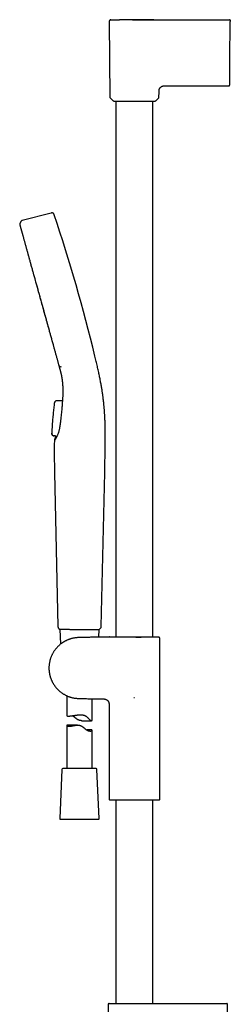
# Model space of a CAD drawing. Header units: millimetres. Extents: x 8 to 937, y 12 to 1913.
# Tile 22 of 25: x 68 to 192, y 1331 to 1913. Entities that reach past the tile are written whole.
import ezdxf

# ---------------------------------------------------------------- set-up
doc = ezdxf.new("R2010")
doc.units = ezdxf.units.MM

msp = doc.modelspace()

# ---------------------------------------------------------------- linework, layer by layer
at = {"color": 7, "linetype": 'Continuous', "lineweight": 30}
for p, q in [((120.75, 1912.13), (121.14, 1867.37)), ((135.38, 1913.13), (140.58, 1913.14)), ((184.71, 1913.15), (184.69, 1913.15)), ((189.57, 1913.15), (189.75, 1913.15)), ((189.66, 1913.15), (191.74, 1913.15)), ((192.03, 1889.21), (192.23, 1912.14)), ((150.14, 1867.37), (150.17, 1870.45)), ((153.85, 1874.12), (191.41, 1874.12)), ((121.32, 1866.94), (122.99, 1865.29)), ((123.41, 1865.12), (147.88, 1865.12)), ((124.69, 1865.12), (124.69, 1548.29)), ((146.59, 1548.29), (146.59, 1865.12)), ((148.3, 1865.29), (149.97, 1866.94)), ((86.47, 1798.91), (69.29, 1794.46)), ((68.59, 1793.89), (67.93, 1792.49)), ((91.26, 1708.35), (92.44, 1707.9)), ((93.1, 1698.63), (93.12, 1698.46)), ((93.11, 1698.59), (93.12, 1698.46)), ((89.78, 1688.14), (93.02, 1688.15)), ((93.16, 1688.8), (93.02, 1688.15)), ((93.16, 1688.8), (93.15, 1688.79)), ((93.16, 1688.8), (93.16, 1688.8)), ((93.17, 1688.84), (93.17, 1688.84)), ((88.31, 1686.61), (88.31, 1686.59)), ((89.21, 1687.89), (88.64, 1687.3)), ((88.64, 1687.3), (88.64, 1687.28)), ((89.21, 1687.87), (89.21, 1687.89)), ((87.4, 1667.45), (87.04, 1667.91)), ((87.4, 1667.45), (87.42, 1667.49)), ((87.4, 1667.47), (87.4, 1667.47)), ((87.42, 1667.48), (87.41, 1667.47)), ((88.02, 1667.17), (88.02, 1667.15)), ((89.02, 1667.14), (88.14, 1667.15)), ((88.44, 1645.46), (90.45, 1554.52)), ((116, 1554.52), (118.08, 1645.45)), ((91.47, 1552.82), (91.56, 1552.82)), ((91.56, 1552.82), (91.95, 1544.01)), ((99.1, 1552.79), (99.11, 1552.79)), ((114.52, 1548.17), (114.72, 1552.73)), ((133.98, 1548.29), (150.02, 1548.29)), ((133.98, 1548.29), (133.98, 1548.29)), ((135.64, 1548.04), (135.64, 1548.07)), ((150.24, 1548.07), (150.02, 1548.29)), ((150.64, 1452.63), (150.64, 1547.27)), ((95.64, 1513.56), (95.64, 1501.8)), ((110.64, 1499.04), (110.64, 1511.74)), ((120.64, 1508.62), (120.64, 1452.63)), ((135.35, 1512.51), (135.32, 1512.56)), ((135.35, 1512.51), (135.64, 1512.57)), ((102.04, 1496.15), (95.89, 1496.15)), ((104.64, 1498.79), (110.28, 1498.79)), ((95.64, 1495.96), (95.64, 1470.47)), ((110.64, 1470.47), (110.64, 1493.09)), ((92.77, 1469.99), (91.52, 1440.99)), ((113.01, 1470.47), (93.27, 1470.47)), ((114.77, 1440.99), (113.51, 1469.99)), ((120.94, 1451.93), (150.35, 1451.93)), ((124.69, 1451.93), (124.69, 1331.62)), ((146.59, 1331.62), (146.59, 1451.93)), ((92.02, 1440.47), (93.85, 1440.47)), ((93.85, 1440.47), (114.27, 1440.47)), ((120.15, 1331.11), (120.42, 1315.49)), ((190.52, 1324.61), (190.64, 1331.11))]:
    msp.add_line(p, q, dxfattribs=at)
at = {"color": 7, "linetype": 'Continuous', "lineweight": 30, "flags": 128}
msp.add_lwpolyline([(191.74, 1913.15), (191.74, 1913.15)], dxfattribs=at)
msp.add_lwpolyline([(191.74, 1913.15), (191.74, 1913.15)], dxfattribs=at)
msp.add_lwpolyline([(191.74, 1913.15), (191.74, 1913.15)], dxfattribs=at)
at = {"color": 7, "linetype": 'Continuous', "lineweight": 30}
for centre, radius, start, end in [((121.74, 1867.37), 0.6, 180.5, 225.25), ((123.41, 1865.72), 0.6, 225.25, 270), ((147.88, 1865.72), 0.6, 270, 314.75), ((149.54, 1867.37), 0.6, 314.75, 359.5), ((-858.89, 1480.29), 999, 13.54657, 18.53968), ((114, 1554.56), 2, 293.56965, 358.68922), ((93.27, 1469.97), 0.5, 90, 177.51874), ((113.01, 1469.97), 0.5, 2.48126, 90), ((121.64, 1452.63), 1, 180, 225), ((149.64, 1452.63), 1, 315, 0), ((92.02, 1440.97), 0.5, 177.51874, 270), ((114.27, 1440.97), 0.5, 270, 2.48126), ((120.65, 1331.12), 0.5, 90, 181), ((190.14, 1331.12), 0.5, 359, 90)]:
    msp.add_arc(centre, radius, start, end, dxfattribs=at)
for points, knots in [([(121.75, 1913.13), (121.71, 1913.12), (121.64, 1913.12), (121.53, 1913.1), (121.43, 1913.07), (121.33, 1913.04), (121.24, 1912.99), (121.17, 1912.94), (121.1, 1912.89), (121.03, 1912.82), (120.95, 1912.73), (120.88, 1912.62), (120.83, 1912.51), (120.78, 1912.39), (120.76, 1912.26), (120.75, 1912.16), (120.75, 1912.12)], [0, 0, 0, 0, 0.066662, 0.139404, 0.20682, 0.267965, 0.338494, 0.395445, 0.443559, 0.504224, 0.579471, 0.668569, 0.743663, 0.824798, 0.910738, 1, 1, 1, 1]), ([(121.75, 1913.13), (121.75, 1913.13), (121.74, 1913.13), (121.76, 1913.13), (121.8, 1913.13), (121.86, 1913.13), (121.96, 1913.13), (122.08, 1913.13), (122.22, 1913.13), (122.39, 1913.13), (122.58, 1913.13), (122.79, 1913.13), (123.03, 1913.13), (123.29, 1913.13), (123.58, 1913.13), (123.89, 1913.13), (124.22, 1913.13), (124.57, 1913.14), (124.93, 1913.14), (125.32, 1913.14), (125.73, 1913.14), (126.16, 1913.14), (126.51, 1913.14), (126.72, 1913.14), (126.77, 1913.14)], [0, 0, 0, 0, 0.0010898, 0.0505624, 0.1000245, 0.1494821, 0.1989371, 0.2483884, 0.2969549, 0.3455239, 0.3940974, 0.4426755, 0.4921398, 0.5416032, 0.5910632, 0.6405193, 0.6899742, 0.7385487, 0.7871297, 0.8357228, 0.8843356, 0.9338594, 0.9834025, 1, 1, 1, 1]), ([(147.08, 1913.14), (146.81, 1913.14), (145.98, 1913.14), (144.57, 1913.14), (142.84, 1913.14), (141.08, 1913.14), (139.28, 1913.14), (137.5, 1913.14), (135.74, 1913.14), (134, 1913.14), (132.24, 1913.14), (130.44, 1913.14), (128.61, 1913.14), (127.38, 1913.14), (126.76, 1913.14)], [0, 0, 0, 0, 0.039994, 0.123232, 0.208199, 0.294892, 0.383311, 0.473454, 0.557599, 0.64319, 0.730228, 0.818709, 0.908634, 1, 1, 1, 1]), ([(134.49, 1913.13), (134.59, 1913.13), (134.88, 1913.13), (135.18, 1913.13), (135.38, 1913.13)], [0, 0, 0, 0, 0.335666, 1, 1, 1, 1]), ([(140.58, 1913.14), (143.99, 1913.14), (150.81, 1913.14), (161.04, 1913.15), (171.27, 1913.15), (181.51, 1913.15), (188.33, 1913.15), (191.74, 1913.15)], [0, 0, 0, 0, 0.2, 0.4, 0.6, 0.8, 1, 1, 1, 1]), ([(192.24, 1913.06), (192.24, 1913.07), (192.24, 1913.08), (192.23, 1913.11), (192.22, 1913.13), (192.21, 1913.14), (192.19, 1913.16), (192.18, 1913.17), (192.17, 1913.18), (192.16, 1913.18), (192.15, 1913.18), (192.15, 1913.19), (192.14, 1913.19), (192.13, 1913.2), (192.09, 1913.21), (192.04, 1913.22), (191.98, 1913.22), (191.92, 1913.21), (191.86, 1913.2), (191.8, 1913.18), (191.76, 1913.16), (191.74, 1913.15)], [0, 0, 0, 0, 0.130923, 0.246028, 0.345443, 0.429234, 0.497441, 0.550113, 0.579504, 0.600393, 0.6078, 0.613376, 0.615601, 0.621322, 0.658882, 0.711413, 0.782346, 0.826131, 0.876368, 0.933951, 1, 1, 1, 1]), ([(191.74, 1913.15), (191.77, 1913.15), (191.84, 1913.15), (191.93, 1913.11), (192.02, 1913.07), (192.09, 1913), (192.15, 1912.93), (192.2, 1912.84), (192.23, 1912.75), (192.24, 1912.68), (192.24, 1912.65)], [0, 0, 0, 0, 0.125984, 0.250663, 0.37524, 0.5, 0.624759, 0.749337, 0.874016, 1, 1, 1, 1]), ([(192.24, 1912.65), (192.24, 1912.64), (192.24, 1912.64), (192.24, 1912.62), (192.24, 1912.6), (192.24, 1912.56), (192.24, 1912.5), (192.24, 1912.44), (192.24, 1912.39), (192.24, 1912.36), (192.24, 1912.32), (192.24, 1912.25), (192.23, 1912.18), (192.23, 1912.14)], [0, 0, 0, 0, 0.1015446, 0.1845698, 0.2495249, 0.3692536, 0.4999517, 0.6275863, 0.6688351, 0.7097407, 0.7505142, 0.8527526, 1, 1, 1, 1]), ([(192.24, 1912.65), (192.24, 1912.68), (192.24, 1912.75), (192.24, 1912.84), (192.24, 1912.92), (192.24, 1912.99), (192.24, 1913.04), (192.24, 1913.05), (192.24, 1913.06)], [0, 0, 0, 0, 0.167203, 0.334405, 0.501606, 0.668805, 0.836001, 1, 1, 1, 1]), ([(191.91, 1874.61), (191.91, 1874.62), (191.91, 1874.62), (191.91, 1874.67), (191.91, 1874.74), (191.91, 1874.84), (191.91, 1874.96), (191.91, 1875.12), (191.91, 1875.29), (191.91, 1875.5), (191.92, 1875.73), (191.92, 1875.99), (191.92, 1876.27), (191.92, 1876.58), (191.93, 1876.91), (191.93, 1877.26), (191.93, 1877.64), (191.94, 1878.03), (191.94, 1878.45), (191.94, 1878.89), (191.95, 1879.35), (191.95, 1879.83), (191.96, 1880.33), (191.96, 1880.85), (191.97, 1881.38), (191.97, 1881.93), (191.98, 1882.48), (191.98, 1883.05), (191.99, 1883.63), (191.99, 1884.22), (192, 1884.83), (192, 1885.44), (192.01, 1886.07), (192.01, 1886.62), (192.02, 1887.06), (192.02, 1887.41), (192.02, 1887.75), (192.02, 1888.04), (192.03, 1888.28), (192.03, 1888.46), (192.03, 1888.62), (192.03, 1888.79), (192.03, 1888.99), (192.03, 1889.14), (192.03, 1889.21)], [0, 0, 0, 0, 0.027613, 0.05554, 0.083535, 0.111653, 0.139728, 0.167143, 0.19458, 0.222088, 0.249714, 0.277915, 0.305952, 0.33388, 0.361751, 0.38978, 0.417383, 0.444942, 0.472508, 0.500134, 0.528241, 0.556262, 0.584252, 0.612269, 0.640287, 0.667728, 0.695163, 0.722643, 0.750217, 0.778108, 0.80601, 0.833977, 0.86206, 0.890638, 0.906203, 0.921437, 0.936352, 0.951189, 0.959321, 0.967714, 0.974018, 0.981295, 0.989956, 1, 1, 1, 1]), ([(191.41, 1874.12), (191.45, 1874.12), (191.52, 1874.13), (191.61, 1874.16), (191.67, 1874.19), (191.7, 1874.22), (191.75, 1874.25), (191.8, 1874.3), (191.84, 1874.36), (191.87, 1874.43), (191.89, 1874.49), (191.9, 1874.55), (191.91, 1874.59), (191.91, 1874.61)], [0, 0, 0, 0, 0.150926, 0.280476, 0.351632, 0.409149, 0.457527, 0.554272, 0.683095, 0.758395, 0.839698, 0.925751, 1, 1, 1, 1]), ([(150.17, 1870.45), (150.17, 1870.55), (150.17, 1870.75), (150.17, 1871.05), (150.18, 1871.36), (150.22, 1871.66), (150.29, 1871.94), (150.37, 1872.19), (150.47, 1872.42), (150.59, 1872.65), (150.73, 1872.86), (150.88, 1873.06), (151.05, 1873.24), (151.24, 1873.41), (151.44, 1873.57), (151.65, 1873.71), (151.88, 1873.83), (152.11, 1873.93), (152.36, 1874.01), (152.64, 1874.08), (152.94, 1874.12), (153.25, 1874.12), (153.55, 1874.12), (153.75, 1874.12), (153.85, 1874.12)], [0, 0, 0, 0, 0.050014, 0.100032, 0.150032, 0.200026, 0.250025, 0.291687, 0.333346, 0.375007, 0.41667, 0.458331, 0.499991, 0.541656, 0.583324, 0.62499, 0.666651, 0.708313, 0.749979, 0.799979, 0.849974, 0.899969, 0.949985, 1, 1, 1, 1]), ([(88.27, 1797.93), (88.24, 1798.02), (88.18, 1798.19), (88.04, 1798.45), (87.85, 1798.66), (87.6, 1798.84), (87.32, 1798.95), (87.03, 1799), (86.74, 1798.97), (86.56, 1798.93), (86.47, 1798.91)], [0, 0, 0, 0, 0.119553, 0.24175, 0.369229, 0.500015, 0.630802, 0.758261, 0.880449, 1, 1, 1, 1]), ([(69.29, 1794.46), (69.26, 1794.45), (69.19, 1794.44), (69.09, 1794.39), (68.98, 1794.33), (68.88, 1794.25), (68.78, 1794.16), (68.7, 1794.07), (68.64, 1793.98), (68.6, 1793.92), (68.59, 1793.89)], [0, 0, 0, 0, 0.100516, 0.216043, 0.352683, 0.501739, 0.646583, 0.778122, 0.896205, 1, 1, 1, 1]), ([(67.93, 1792.49), (67.92, 1792.46), (67.89, 1792.38), (67.88, 1792.26), (67.88, 1792.16), (67.9, 1792.1), (67.9, 1792.09)], [0, 0, 0, 0, 0.248728, 0.581416, 0.913965, 1, 1, 1, 1]), ([(67.92, 1792.01), (67.93, 1791.99), (67.94, 1791.94), (67.96, 1791.85), (67.99, 1791.74), (68.03, 1791.61), (68.08, 1791.45), (68.13, 1791.26), (68.17, 1791.09), (68.21, 1790.97), (68.22, 1790.94)], [0, 0, 0, 0, 0.127608, 0.255915, 0.385623, 0.517432, 0.652046, 0.790075, 0.931273, 1, 1, 1, 1]), ([(68.22, 1790.94), (68.23, 1790.9), (68.26, 1790.79), (68.31, 1790.59), (68.39, 1790.33), (68.46, 1790.04), (68.55, 1789.74), (68.64, 1789.4), (68.72, 1789.13), (68.77, 1788.96), (68.78, 1788.92)], [0, 0, 0, 0, 0.068697, 0.214119, 0.360541, 0.507346, 0.653914, 0.799723, 0.957925, 1, 1, 1, 1]), ([(68.78, 1788.92), (68.8, 1788.83), (68.87, 1788.6), (68.97, 1788.21), (69.07, 1787.85), (69.14, 1787.63), (69.16, 1787.55)], [0, 0, 0, 0, 0.230877, 0.544961, 0.858531, 1, 1, 1, 1]), ([(69.16, 1787.55), (69.18, 1787.47), (69.25, 1787.23), (69.36, 1786.81), (69.49, 1786.36), (69.57, 1786.07), (69.6, 1785.95)], [0, 0, 0, 0, 0.172227, 0.486435, 0.801164, 1, 1, 1, 1]), ([(69.6, 1785.95), (69.62, 1785.87), (69.7, 1785.59), (69.84, 1785.08), (69.99, 1784.56), (70.08, 1784.23), (70.11, 1784.12)], [0, 0, 0, 0, 0.147434, 0.493501, 0.839762, 1, 1, 1, 1]), ([(70.11, 1784.12), (70.14, 1784.01), (70.23, 1783.66), (70.4, 1783.05), (70.56, 1782.49), (70.65, 1782.15), (70.67, 1782.08)], [0, 0, 0, 0, 0.1859174, 0.5318345, 0.8985287, 1, 1, 1, 1]), ([(70.67, 1782.08), (70.73, 1781.89), (70.85, 1781.44), (71.06, 1780.69), (71.29, 1779.84), (71.54, 1778.96), (71.76, 1778.15), (71.91, 1777.62), (71.97, 1777.4)], [0, 0, 0, 0, 0.133089, 0.317074, 0.501037, 0.685003, 0.868995, 1, 1, 1, 1]), ([(71.97, 1777.4), (71.99, 1777.33), (72.09, 1776.97), (72.28, 1776.3), (72.5, 1775.49), (72.64, 1774.98), (72.7, 1774.78)], [0, 0, 0, 0, 0.0849646, 0.4318715, 0.7788027, 1, 1, 1, 1]), ([(72.7, 1774.78), (72.73, 1774.67), (72.85, 1774.25), (73.06, 1773.47), (73.29, 1772.65), (73.43, 1772.14), (73.47, 1771.98)], [0, 0, 0, 0, 0.1252192, 0.4707078, 0.8371201, 1, 1, 1, 1]), ([(73.47, 1771.98), (73.53, 1771.79), (73.68, 1771.24), (73.93, 1770.32), (74.15, 1769.54), (74.27, 1769.1), (74.29, 1769.04)], [0, 0, 0, 0, 0.2043013, 0.5720948, 0.9398736, 1, 1, 1, 1]), ([(74.29, 1769.04), (74.37, 1768.73), (74.56, 1768.05), (74.85, 1767), (75.16, 1765.9), (75.47, 1764.8), (75.76, 1763.75), (75.95, 1763.06), (76.03, 1762.75)], [0, 0, 0, 0, 0.153679, 0.33739, 0.510602, 0.683816, 0.857032, 1, 1, 1, 1]), ([(76.03, 1762.75), (76.05, 1762.69), (76.17, 1762.24), (76.41, 1761.39), (76.7, 1760.35), (76.88, 1759.69), (76.95, 1759.44)], [0, 0, 0, 0, 0.060618, 0.407702, 0.77583, 1, 1, 1, 1]), ([(76.95, 1759.44), (77, 1759.28), (77.16, 1758.71), (77.43, 1757.71), (77.7, 1756.73), (77.86, 1756.16), (77.9, 1756.02)], [0, 0, 0, 0, 0.143057, 0.508873, 0.874688, 1, 1, 1, 1]), ([(77.9, 1756.02), (77.98, 1755.74), (78.17, 1755.04), (78.48, 1753.93), (78.72, 1753.05), (78.85, 1752.59), (78.86, 1752.54)], [0, 0, 0, 0, 0.242173, 0.610522, 0.957815, 1, 1, 1, 1]), ([(77.91, 1756), (78.23, 1754.85), (78.87, 1752.54), (79.85, 1749), (80.84, 1745.43), (81.84, 1741.83), (82.84, 1738.22), (83.84, 1734.64), (84.82, 1731.08), (85.47, 1728.76), (85.79, 1727.6)], [0, 0, 0, 0, 0.12477, 0.24985, 0.374932, 0.500019, 0.625102, 0.75018, 0.875256, 1, 1, 1, 1]), ([(78.86, 1752.54), (78.96, 1752.19), (79.18, 1751.42), (79.5, 1750.25), (79.84, 1749.01), (80.19, 1747.75), (80.52, 1746.56), (80.74, 1745.77), (80.84, 1745.43)], [0, 0, 0, 0, 0.152257, 0.325566, 0.498877, 0.672195, 0.856025, 1, 1, 1, 1]), ([(80.84, 1745.43), (80.86, 1745.33), (81.01, 1744.8), (81.28, 1743.82), (81.59, 1742.71), (81.78, 1742.05), (81.84, 1741.82)], [0, 0, 0, 0, 0.079598, 0.446692, 0.813767, 1, 1, 1, 1]), ([(81.84, 1741.82), (81.9, 1741.61), (82.08, 1740.95), (82.38, 1739.87), (82.65, 1738.89), (82.8, 1738.34), (82.84, 1738.21)], [0, 0, 0, 0, 0.180628, 0.547253, 0.892885, 1, 1, 1, 1]), ([(82.84, 1738.21), (82.92, 1737.93), (83.11, 1737.22), (83.42, 1736.11), (83.67, 1735.2), (83.81, 1734.71), (83.83, 1734.63)], [0, 0, 0, 0, 0.239442, 0.586453, 0.933547, 1, 1, 1, 1]), ([(83.83, 1734.63), (83.92, 1734.3), (84.14, 1733.53), (84.47, 1732.32), (84.83, 1731.02), (85.19, 1729.72), (85.51, 1728.58), (85.71, 1727.87), (85.79, 1727.58)], [0, 0, 0, 0, 0.140311, 0.324436, 0.50862, 0.692775, 0.876809, 1, 1, 1, 1]), ([(85.79, 1727.58), (85.83, 1727.44), (85.98, 1726.87), (86.25, 1725.92), (86.53, 1724.91), (86.69, 1724.33), (86.74, 1724.13)], [0, 0, 0, 0, 0.1207562, 0.486267, 0.8303059, 1, 1, 1, 1]), ([(86.74, 1724.13), (86.8, 1723.94), (86.96, 1723.35), (87.23, 1722.38), (87.49, 1721.45), (87.63, 1720.93), (87.67, 1720.78)], [0, 0, 0, 0, 0.174475, 0.519335, 0.865229, 1, 1, 1, 1]), ([(87.67, 1720.78), (87.74, 1720.54), (87.89, 1720), (88.12, 1719.16), (88.36, 1718.32), (88.51, 1717.77), (88.57, 1717.53)], [0, 0, 0, 0, 0.213352, 0.492116, 0.77229, 1, 1, 1, 1]), ([(88.57, 1717.53), (88.59, 1717.48), (88.69, 1717.12), (88.87, 1716.48), (89.11, 1715.61), (89.3, 1714.91), (89.41, 1714.52), (89.44, 1714.4)], [0, 0, 0, 0, 0.0529007, 0.3325596, 0.6106102, 0.885983, 1, 1, 1, 1]), ([(89.44, 1714.4), (89.49, 1714.24), (89.61, 1713.81), (89.8, 1713.1), (90.03, 1712.3), (90.25, 1711.51), (90.46, 1710.74), (90.67, 1709.99), (90.87, 1709.26), (91, 1708.79), (91.07, 1708.55)], [0, 0, 0, 0, 0.0788261, 0.2122565, 0.3489437, 0.4827014, 0.6141317, 0.7437973, 0.8722395, 1, 1, 1, 1]), ([(118.07, 1645.45), (118.08, 1645.94), (118.1, 1646.9), (118.14, 1648.33), (118.17, 1649.73), (118.2, 1651.1), (118.23, 1652.43), (118.25, 1653.7), (118.28, 1654.91), (118.3, 1656.07), (118.32, 1657.19), (118.34, 1658.29), (118.36, 1659.35), (118.38, 1660.38), (118.39, 1661.38), (118.4, 1662.36), (118.41, 1663.3), (118.42, 1664.2), (118.42, 1665.08), (118.43, 1665.92), (118.43, 1666.73), (118.43, 1667.52), (118.42, 1668.28), (118.42, 1669.03), (118.41, 1669.75), (118.4, 1670.44), (118.39, 1671.09), (118.38, 1671.72), (118.37, 1672.32), (118.36, 1672.9), (118.34, 1673.45), (118.33, 1673.98), (118.31, 1674.49), (118.3, 1674.98), (118.28, 1675.46), (118.26, 1675.95), (118.24, 1676.46), (118.22, 1677), (118.19, 1677.59), (118.16, 1678.21), (118.13, 1678.86), (118.09, 1679.53), (118.04, 1680.24), (118, 1680.95), (117.95, 1681.68), (117.89, 1682.42), (117.83, 1683.19), (117.76, 1683.98), (117.69, 1684.8), (117.6, 1685.64), (117.52, 1686.51), (117.42, 1687.41), (117.31, 1688.33), (117.2, 1689.27), (117.08, 1690.23), (116.94, 1691.22), (116.8, 1692.23), (116.65, 1693.28), (116.48, 1694.36), (116.3, 1695.48), (116.1, 1696.62), (115.9, 1697.8), (115.68, 1699), (115.44, 1700.23), (115.2, 1701.47), (114.94, 1702.75), (114.66, 1704.07), (114.37, 1705.43), (114.06, 1706.83), (113.74, 1708.26), (113.4, 1709.73), (113.05, 1711.22), (112.69, 1712.75), (112.44, 1713.77), (112.32, 1714.29)], [0, 0, 0, 0, 0.021098, 0.041733, 0.061887, 0.081548, 0.100708, 0.119362, 0.136483, 0.15315, 0.169365, 0.18513, 0.200447, 0.215321, 0.229755, 0.243755, 0.257324, 0.270469, 0.282971, 0.295072, 0.306778, 0.318093, 0.329217, 0.339944, 0.350279, 0.360226, 0.369788, 0.378808, 0.387463, 0.395756, 0.403689, 0.411415, 0.418771, 0.425758, 0.432484, 0.439493, 0.446861, 0.454588, 0.463156, 0.472126, 0.481499, 0.491275, 0.501455, 0.512042, 0.522397, 0.533118, 0.544206, 0.555666, 0.567499, 0.579711, 0.592307, 0.60529, 0.618668, 0.632447, 0.646376, 0.660705, 0.675441, 0.690593, 0.706454, 0.722763, 0.739528, 0.756757, 0.774458, 0.79231, 0.810631, 0.829427, 0.848701, 0.868862, 0.889521, 0.910675, 0.932315, 0.954428, 0.976998, 1, 1, 1, 1]), ([(91.06, 1708.55), (91.11, 1708.38), (91.21, 1708.04), (91.34, 1707.55), (91.47, 1707.08), (91.59, 1706.64), (91.7, 1706.23), (91.8, 1705.84), (91.89, 1705.49), (91.97, 1705.16), (92.04, 1704.86), (92.11, 1704.57), (92.17, 1704.31), (92.23, 1704.08), (92.27, 1703.86), (92.32, 1703.67), (92.35, 1703.49), (92.39, 1703.33), (92.42, 1703.19), (92.44, 1703.08), (92.46, 1702.98), (92.48, 1702.89), (92.49, 1702.82), (92.5, 1702.76), (92.51, 1702.7), (92.52, 1702.65), (92.53, 1702.59), (92.55, 1702.52), (92.57, 1702.43), (92.59, 1702.32), (92.61, 1702.19), (92.63, 1702.06), (92.66, 1701.91), (92.69, 1701.77), (92.71, 1701.62), (92.73, 1701.48), (92.77, 1701.26), (92.82, 1700.97), (92.86, 1700.65), (92.9, 1700.39), (92.93, 1700.2), (92.95, 1700.01), (92.97, 1699.84), (92.99, 1699.71), (93, 1699.6), (93.01, 1699.52), (93.02, 1699.44), (93.03, 1699.35), (93.04, 1699.27), (93.05, 1699.17), (93.06, 1699.07), (93.07, 1698.94), (93.09, 1698.8), (93.1, 1698.68), (93.11, 1698.61), (93.11, 1698.59)], [0, 0, 0, 0, 0.050253, 0.098243, 0.143972, 0.187441, 0.22865, 0.267601, 0.302257, 0.334904, 0.365542, 0.394171, 0.42079, 0.444146, 0.4657, 0.485453, 0.503404, 0.519554, 0.533918, 0.544926, 0.554759, 0.563418, 0.570903, 0.577213, 0.582349, 0.586867, 0.592514, 0.600036, 0.609434, 0.620708, 0.633295, 0.647598, 0.662467, 0.67717, 0.691706, 0.706074, 0.720275, 0.758466, 0.795391, 0.816793, 0.836796, 0.855392, 0.872583, 0.888473, 0.896412, 0.904496, 0.912727, 0.921103, 0.929904, 0.939042, 0.950109, 0.963103, 0.978025, 0.994875, 1, 1, 1, 1]), ([(91.07, 1708.55), (91.07, 1708.54), (91.08, 1708.51), (91.12, 1708.45), (91.18, 1708.39), (91.24, 1708.36), (91.26, 1708.35)], [0, 0, 0, 0, 0.0835904, 0.4171506, 0.7506994, 1, 1, 1, 1]), ([(93.09, 1698.59), (93.17, 1697.65), (93.33, 1695.63), (93.34, 1692.39), (93.22, 1690.02), (93.17, 1688.84)], [0, 0, 0, 0, 0.304011, 0.6520058, 1, 1, 1, 1]), ([(89.29, 1687.96), (89.3, 1687.97), (89.36, 1688.02), (89.47, 1688.08), (89.62, 1688.13), (89.73, 1688.13), (89.78, 1688.14)], [0, 0, 0, 0, 0.100865, 0.402579, 0.704284, 1, 1, 1, 1]), ([(93.17, 1688.84), (93.13, 1688.18), (93.04, 1686.84), (92.88, 1684.74), (92.7, 1682.74), (92.51, 1680.85), (92.33, 1679.09), (92.12, 1677.26), (91.97, 1676), (91.89, 1675.36)], [0, 0, 0, 0, 0.154837, 0.314194, 0.478148, 0.603798, 0.731743, 0.863394, 1, 1, 1, 1]), ([(88.31, 1686.61), (88.25, 1686.13), (88.13, 1685.13), (87.96, 1683.6), (87.78, 1682), (87.62, 1680.36), (87.46, 1678.7), (87.32, 1677.03), (87.18, 1675.37), (87.06, 1673.72), (86.95, 1672.03), (86.86, 1670.36), (86.81, 1669.24), (86.78, 1668.7)], [0, 0, 0, 0, 0.08046, 0.168241, 0.257791, 0.349095, 0.442138, 0.536909, 0.627835, 0.720277, 0.814226, 0.909677, 1, 1, 1, 1]), ([(88.64, 1687.3), (88.6, 1687.27), (88.54, 1687.2), (88.46, 1687.07), (88.39, 1686.93), (88.33, 1686.78), (88.32, 1686.67), (88.31, 1686.61)], [0, 0, 0, 0, 0.185035, 0.372338, 0.560613, 0.781741, 1, 1, 1, 1]), ([(88.64, 1687.29), (88.59, 1687.24), (88.51, 1687.15), (88.41, 1686.97), (88.34, 1686.79), (88.32, 1686.67), (88.31, 1686.6)], [0, 0, 0, 0, 0.248331, 0.499993, 0.751658, 1, 1, 1, 1]), ([(89.29, 1687.96), (89.28, 1687.96), (89.25, 1687.94), (89.23, 1687.91), (89.21, 1687.88)], [0, 0, 0, 0, 0.219424, 1, 1, 1, 1]), ([(91.52, 1672.65), (91.47, 1672.36), (91.38, 1671.79), (91.21, 1670.97), (91.03, 1670.16), (90.89, 1669.65), (90.82, 1669.39)], [0, 0, 0, 0, 0.251921, 0.502139, 0.751317, 1, 1, 1, 1]), ([(91.89, 1675.35), (91.83, 1674.89), (91.72, 1673.99), (91.59, 1673.1), (91.52, 1672.65)], [0, 0, 0, 0, 0.500034, 1, 1, 1, 1]), ([(87.04, 1667.91), (87.01, 1667.95), (86.95, 1668.04), (86.88, 1668.18), (86.82, 1668.34), (86.78, 1668.52), (86.78, 1668.64), (86.78, 1668.7)], [0, 0, 0, 0, 0.184678, 0.372098, 0.560714, 0.782084, 1, 1, 1, 1]), ([(86.79, 1668.72), (86.79, 1668.67), (86.79, 1668.58), (86.81, 1668.43), (86.85, 1668.3), (86.9, 1668.16), (86.96, 1668.03), (87.02, 1667.96), (87.05, 1667.92)], [0, 0, 0, 0, 0.164711, 0.331727, 0.49999, 0.668254, 0.835277, 1, 1, 1, 1]), ([(87.04, 1667.91), (87.04, 1667.91), (87.04, 1667.91), (87.05, 1667.92), (87.05, 1667.92)], [0, 0, 0, 0, 0.898666, 1, 1, 1, 1]), ([(87.4, 1667.47), (87.42, 1667.44), (87.46, 1667.4), (87.52, 1667.34), (87.6, 1667.29), (87.67, 1667.24), (87.76, 1667.21), (87.84, 1667.18), (87.93, 1667.17), (87.99, 1667.16), (88.02, 1667.16)], [0, 0, 0, 0, 0.122301, 0.246873, 0.37301, 0.499948, 0.626893, 0.75305, 0.877655, 1, 1, 1, 1]), ([(88.02, 1667.15), (87.96, 1667.16), (87.84, 1667.16), (87.67, 1667.23), (87.52, 1667.32), (87.44, 1667.41), (87.4, 1667.45)], [0, 0, 0, 0, 0.246916, 0.500004, 0.75309, 1, 1, 1, 1]), ([(89.02, 1667.14), (88.99, 1667.04), (88.94, 1666.79), (88.82, 1666.31), (88.67, 1665.69), (88.5, 1665.01), (88.39, 1664.56), (88.34, 1664.36)], [0, 0, 0, 0, 0.1038676, 0.2634783, 0.5187481, 0.781387, 1, 1, 1, 1]), ([(89.01, 1665.37), (88.95, 1665.28), (88.84, 1665.1), (88.7, 1664.88), (88.59, 1664.71), (88.48, 1664.56), (88.4, 1664.45), (88.35, 1664.37), (88.34, 1664.37), (88.34, 1664.36)], [0, 0, 0, 0, 0.143355, 0.279668, 0.409941, 0.535123, 0.695562, 0.850069, 1, 1, 1, 1]), ([(90.54, 1668.48), (90.46, 1668.26), (90.29, 1667.82), (90.03, 1667.22), (89.76, 1666.67), (89.49, 1666.18), (89.24, 1665.74), (89.09, 1665.49), (89.01, 1665.37)], [0, 0, 0, 0, 0.1654188, 0.3318776, 0.5000592, 0.6658233, 0.8349224, 1, 1, 1, 1]), ([(90.82, 1669.39), (90.78, 1669.23), (90.69, 1668.91), (90.59, 1668.62), (90.54, 1668.48)], [0, 0, 0, 0, 0.5003, 1, 1, 1, 1]), ([(88.34, 1664.36), (88.32, 1663.35), (88.27, 1661.31), (88.26, 1658.22), (88.27, 1655.07), (88.31, 1651.89), (88.37, 1648.68), (88.41, 1646.53), (88.44, 1645.46)], [0, 0, 0, 0, 0.160564, 0.324225, 0.490565, 0.659069, 0.829122, 1, 1, 1, 1]), ([(90.45, 1554.52), (90.45, 1554.44), (90.46, 1554.28), (90.51, 1554.04), (90.59, 1553.8), (90.71, 1553.56), (90.86, 1553.34), (91.04, 1553.14), (91.24, 1552.96), (91.39, 1552.87), (91.47, 1552.82)], [0, 0, 0, 0, 0.114167, 0.233114, 0.35619, 0.482569, 0.611267, 0.741182, 0.871149, 1, 1, 1, 1]), ([(91.47, 1552.82), (91.47, 1552.82), (91.48, 1552.82), (91.57, 1552.82), (91.72, 1552.82), (91.91, 1552.82), (92.15, 1552.82), (92.46, 1552.82), (92.85, 1552.82), (93.31, 1552.81), (93.83, 1552.81), (94.4, 1552.81), (95.02, 1552.81), (95.68, 1552.8), (96.38, 1552.8), (97.11, 1552.8), (97.86, 1552.79), (98.69, 1552.79), (99.6, 1552.79), (100.6, 1552.78), (101.6, 1552.78), (102.27, 1552.77), (102.6, 1552.77)], [0, 0, 0, 0, 0.046014, 0.091614, 0.136819, 0.18164, 0.226081, 0.270141, 0.322503, 0.374312, 0.425576, 0.476315, 0.52655, 0.57626, 0.625457, 0.674147, 0.722323, 0.769972, 0.828766, 0.886699, 0.943769, 1, 1, 1, 1]), ([(102.6, 1552.77), (102.69, 1552.77), (102.87, 1552.77), (103.13, 1552.77), (103.39, 1552.77), (103.56, 1552.77), (103.65, 1552.77)], [0, 0, 0, 0, 0.260151, 0.500696, 0.740926, 1, 1, 1, 1]), ([(103.65, 1552.77), (103.85, 1552.77), (104.26, 1552.76), (104.88, 1552.76), (105.53, 1552.76), (106.2, 1552.75), (106.89, 1552.75), (107.59, 1552.75), (108.3, 1552.75), (109.02, 1552.74), (109.73, 1552.74), (110.39, 1552.74), (111, 1552.74), (111.56, 1552.74), (112.08, 1552.74), (112.58, 1552.73), (113.05, 1552.73), (113.47, 1552.73), (113.85, 1552.73), (114.17, 1552.73), (114.42, 1552.73), (114.59, 1552.73), (114.71, 1552.73), (114.78, 1552.73), (114.79, 1552.73), (114.8, 1552.73)], [0, 0, 0, 0, 0.033512, 0.068764, 0.105761, 0.144504, 0.184993, 0.227221, 0.271178, 0.316852, 0.364229, 0.413302, 0.455496, 0.498881, 0.543465, 0.589255, 0.636271, 0.684523, 0.734013, 0.784738, 0.836692, 0.876467, 0.916936, 0.958108, 1, 1, 1, 1]), ([(120.83, 1548.26), (120.77, 1548.26), (120.23, 1548.25), (119.24, 1548.24), (117.87, 1548.22), (116.51, 1548.2), (115.18, 1548.18), (113.89, 1548.16), (112.63, 1548.14), (111.4, 1548.11), (110.21, 1548.09), (109.09, 1548.06), (108.04, 1548.04), (107.07, 1548.02), (106.12, 1548), (105.2, 1547.98), (104.36, 1547.96), (103.61, 1547.94), (102.94, 1547.92), (102.29, 1547.89), (101.66, 1547.86), (101.04, 1547.8), (100.42, 1547.72), (99.82, 1547.62), (99.24, 1547.49), (98.68, 1547.36), (98.15, 1547.21), (97.6, 1547.04), (97.05, 1546.86), (96.5, 1546.65), (95.98, 1546.43), (95.48, 1546.2), (95.01, 1545.97), (94.56, 1545.74), (94.13, 1545.5), (93.73, 1545.26), (93.36, 1545.03), (93.01, 1544.8), (92.69, 1544.58), (92.39, 1544.36), (92.03, 1544.08), (91.61, 1543.74), (91.13, 1543.32), (90.65, 1542.88), (90.17, 1542.4), (89.73, 1541.93), (89.33, 1541.46), (88.96, 1541), (88.59, 1540.52), (88.24, 1540.02), (87.9, 1539.49), (87.57, 1538.94), (87.25, 1538.37), (86.94, 1537.78), (86.65, 1537.15), (86.39, 1536.5), (86.14, 1535.84), (85.92, 1535.16), (85.73, 1534.48), (85.57, 1533.8), (85.43, 1533.12), (85.32, 1532.45), (85.24, 1531.78), (85.18, 1531.13), (85.15, 1530.48), (85.14, 1529.85), (85.15, 1529.23), (85.19, 1528.63), (85.24, 1528.04), (85.31, 1527.51), (85.37, 1527.05), (85.44, 1526.64), (85.52, 1526.25), (85.61, 1525.85), (85.71, 1525.44), (85.82, 1525.01), (85.96, 1524.56), (86.11, 1524.1), (86.27, 1523.64), (86.45, 1523.18), (86.65, 1522.7), (86.87, 1522.21), (87.12, 1521.71), (87.39, 1521.2), (87.69, 1520.68), (88.02, 1520.16), (88.36, 1519.65), (88.7, 1519.17), (89.05, 1518.72), (89.43, 1518.26), (89.83, 1517.8), (90.26, 1517.35), (90.7, 1516.91), (91.16, 1516.48), (91.64, 1516.07), (92.14, 1515.67), (92.66, 1515.28), (93.2, 1514.9), (93.76, 1514.55), (94.33, 1514.22), (94.93, 1513.9), (95.55, 1513.6), (96.19, 1513.31), (96.83, 1513.06), (97.45, 1512.84), (98.07, 1512.65), (98.7, 1512.47), (99.35, 1512.32), (100.02, 1512.19), (100.7, 1512.08), (101.4, 1512), (102.11, 1511.95), (102.83, 1511.91), (103.56, 1511.89), (104.3, 1511.88), (105.29, 1511.86), (106.55, 1511.83), (108.01, 1511.8), (109.45, 1511.77), (110.86, 1511.73), (112.3, 1511.71), (113.76, 1511.68), (115.26, 1511.65), (116.58, 1511.63), (117.39, 1511.62), (117.69, 1511.62)], [0, 0, 0, 0, 0.002254, 0.018023, 0.033438, 0.048798, 0.063779, 0.078376, 0.092586, 0.106406, 0.119836, 0.132877, 0.144173, 0.155167, 0.165861, 0.176258, 0.186359, 0.194081, 0.201609, 0.208939, 0.216066, 0.222982, 0.23009, 0.236976, 0.24365, 0.250117, 0.256382, 0.26245, 0.269352, 0.27599, 0.282369, 0.288493, 0.294472, 0.300194, 0.305665, 0.310887, 0.315864, 0.320517, 0.324938, 0.329132, 0.3331, 0.34017, 0.347403, 0.354799, 0.362356, 0.370069, 0.376617, 0.383278, 0.39006, 0.39697, 0.404019, 0.411218, 0.418577, 0.426115, 0.433847, 0.441796, 0.449862, 0.457869, 0.465821, 0.473701, 0.48149, 0.489171, 0.496731, 0.504156, 0.511438, 0.51857, 0.525544, 0.532357, 0.539001, 0.545475, 0.550215, 0.554854, 0.559393, 0.563859, 0.56856, 0.573576, 0.578905, 0.58455, 0.589875, 0.595453, 0.601284, 0.607369, 0.613707, 0.620179, 0.626896, 0.633859, 0.641066, 0.647373, 0.653856, 0.660514, 0.667347, 0.674354, 0.681534, 0.688462, 0.695543, 0.702777, 0.710163, 0.717702, 0.724987, 0.73242, 0.740013, 0.747772, 0.755707, 0.763821, 0.77092, 0.778156, 0.785532, 0.793052, 0.800722, 0.808549, 0.816524, 0.82449, 0.83258, 0.840791, 0.849114, 0.85754, 0.874374, 0.891565, 0.907194, 0.923071, 0.9392, 0.955589, 0.972591, 0.989887, 1, 1, 1, 1]), ([(121.09, 1548.3), (121.05, 1548.29), (120.96, 1548.27), (120.88, 1548.26), (120.83, 1548.26)], [0, 0, 0, 0, 0.504191, 1, 1, 1, 1]), ([(121.08, 1548.29), (121.08, 1548.29), (121.08, 1548.29), (121.09, 1548.29), (121.13, 1548.29), (121.19, 1548.29), (121.28, 1548.29), (121.39, 1548.29), (121.52, 1548.29), (121.68, 1548.29), (121.86, 1548.29), (122.07, 1548.29), (122.29, 1548.29), (122.54, 1548.29), (122.81, 1548.29), (123.1, 1548.29), (123.41, 1548.29), (123.74, 1548.29), (124.1, 1548.29), (124.47, 1548.29), (124.86, 1548.29), (125.27, 1548.29), (125.69, 1548.29), (126.13, 1548.29), (126.59, 1548.29), (127.06, 1548.29), (127.55, 1548.29), (128.06, 1548.29), (128.58, 1548.29), (129.11, 1548.29), (129.66, 1548.29), (130.22, 1548.29), (130.6, 1548.29), (130.79, 1548.29)], [0, 0, 0, 0, 0.00083, 0.034066, 0.067301, 0.100564, 0.133828, 0.167064, 0.200292, 0.233547, 0.266802, 0.300031, 0.333262, 0.36652, 0.399778, 0.433008, 0.466155, 0.499332, 0.532509, 0.565657, 0.598796, 0.631963, 0.665129, 0.698268, 0.731412, 0.764584, 0.797756, 0.8309, 0.864691, 0.898526, 0.932375, 0.96621, 1, 1, 1, 1]), ([(130.79, 1548.29), (130.87, 1548.29), (131.04, 1548.29), (131.31, 1548.29), (131.62, 1548.29), (131.98, 1548.29), (132.52, 1548.29), (133.18, 1548.29), (133.71, 1548.29), (133.98, 1548.29)], [0, 0, 0, 0, 0.083956, 0.167986, 0.251994, 0.379398, 0.50682, 0.753702, 1, 1, 1, 1]), ([(150.23, 1548.07), (150.24, 1548.07), (150.24, 1548.07), (150.22, 1548.07), (150.17, 1548.07), (150.1, 1548.07), (150, 1548.07), (149.87, 1548.07), (149.72, 1548.07), (149.55, 1548.07), (149.34, 1548.07), (149.12, 1548.07), (148.88, 1548.07), (148.61, 1548.07), (148.32, 1548.07), (148, 1548.07), (147.66, 1548.07), (147.29, 1548.07), (146.91, 1548.07), (146.51, 1548.07), (146.1, 1548.07), (145.67, 1548.07), (145.23, 1548.07), (144.79, 1548.07), (144.37, 1548.07), (143.94, 1548.07), (143.52, 1548.07), (143.09, 1548.07), (142.67, 1548.07), (142.27, 1548.07), (141.9, 1548.07), (141.52, 1548.07), (141.09, 1548.07), (140.6, 1548.07), (140.09, 1548.07), (139.58, 1548.07), (139.09, 1548.06), (138.58, 1548.06), (138.11, 1548.06), (137.66, 1548.06), (137.24, 1548.06), (136.82, 1548.06), (136.41, 1548.07), (136.02, 1548.07), (135.77, 1548.07), (135.64, 1548.07)], [0, 0, 0, 0, 0.009877, 0.036289, 0.062747, 0.089406, 0.116112, 0.143095, 0.170126, 0.197366, 0.224656, 0.251043, 0.277473, 0.304102, 0.330776, 0.357729, 0.384732, 0.411946, 0.439213, 0.465455, 0.491751, 0.518089, 0.544478, 0.568772, 0.593101, 0.615159, 0.637217, 0.659389, 0.681562, 0.699788, 0.718014, 0.736298, 0.754582, 0.779182, 0.803814, 0.826139, 0.848464, 0.870907, 0.893351, 0.911807, 0.930264, 0.948788, 0.967312, 0.983651, 1, 1, 1, 1]), ([(150.64, 1547.27), (150.64, 1547.3), (150.64, 1547.38), (150.62, 1547.49), (150.59, 1547.6), (150.54, 1547.71), (150.48, 1547.81), (150.41, 1547.91), (150.33, 1548), (150.26, 1548.05), (150.23, 1548.08)], [0, 0, 0, 0, 0.1141356, 0.2327133, 0.355219, 0.4810011, 0.6092818, 0.7391806, 0.8697468, 1, 1, 1, 1]), ([(117.68, 1511.62), (117.76, 1511.61), (117.91, 1511.61), (118.12, 1511.58), (118.33, 1511.54), (118.52, 1511.49), (118.7, 1511.43), (118.89, 1511.35), (119.09, 1511.25), (119.29, 1511.13), (119.48, 1510.99), (119.64, 1510.86), (119.78, 1510.72), (119.9, 1510.59), (120.02, 1510.45), (120.14, 1510.28), (120.26, 1510.1), (120.36, 1509.89), (120.45, 1509.68), (120.53, 1509.44), (120.59, 1509.18), (120.64, 1508.9), (120.64, 1508.71), (120.64, 1508.62)], [0, 0, 0, 0, 0.048442, 0.095321, 0.140336, 0.183215, 0.223722, 0.26165, 0.313842, 0.364459, 0.414352, 0.46335, 0.501803, 0.539515, 0.577194, 0.620445, 0.670213, 0.716437, 0.766696, 0.820646, 0.877862, 0.937838, 1, 1, 1, 1]), ([(95.64, 1501.8), (95.64, 1501.8), (95.64, 1501.78), (95.66, 1501.74), (95.68, 1501.71), (95.72, 1501.67), (95.78, 1501.64), (95.85, 1501.61), (95.93, 1501.59), (96.02, 1501.57), (96.13, 1501.55), (96.25, 1501.54), (96.38, 1501.53), (96.51, 1501.52), (96.67, 1501.52), (96.83, 1501.52), (97, 1501.53), (97.19, 1501.54), (97.38, 1501.55), (97.58, 1501.57), (97.79, 1501.59), (98.01, 1501.61), (98.23, 1501.63), (98.46, 1501.66), (98.71, 1501.69), (98.96, 1501.73), (99.21, 1501.77), (99.47, 1501.8), (99.74, 1501.84), (100.02, 1501.88), (100.3, 1501.93), (100.59, 1501.97), (100.88, 1502.01), (101.18, 1502.05), (101.48, 1502.1), (101.79, 1502.14), (102.1, 1502.17), (102.42, 1502.21), (102.73, 1502.23), (103.06, 1502.26), (103.38, 1502.27), (103.71, 1502.28), (104.07, 1502.28), (104.46, 1502.26), (104.82, 1502.23), (105.1, 1502.19), (105.31, 1502.15), (105.51, 1502.11), (105.72, 1502.06), (105.91, 1502), (106.1, 1501.93), (106.29, 1501.86), (106.47, 1501.78), (106.65, 1501.69), (106.83, 1501.59), (107, 1501.48), (107.2, 1501.34), (107.43, 1501.16), (107.68, 1500.94), (107.92, 1500.71), (108.15, 1500.47), (108.38, 1500.24), (108.6, 1500), (108.81, 1499.78), (109.02, 1499.56), (109.22, 1499.37), (109.38, 1499.22), (109.51, 1499.12), (109.6, 1499.05), (109.7, 1498.99), (109.79, 1498.94), (109.87, 1498.89), (109.95, 1498.86), (110.03, 1498.83), (110.13, 1498.8), (110.24, 1498.79), (110.35, 1498.79), (110.43, 1498.81), (110.49, 1498.83), (110.54, 1498.86), (110.58, 1498.89), (110.61, 1498.93), (110.63, 1498.97), (110.64, 1499.01), (110.64, 1499.03), (110.64, 1499.04)], [0, 0, 0, 0, 0.0070308, 0.0198893, 0.0327706, 0.0458339, 0.0588972, 0.0720604, 0.0852234, 0.0985798, 0.1119634, 0.1244112, 0.1368813, 0.1495267, 0.1621722, 0.1749126, 0.1876531, 0.2005763, 0.2135245, 0.2256936, 0.2378834, 0.2502317, 0.26258, 0.2750131, 0.2874463, 0.3000413, 0.3126578, 0.3250873, 0.3375372, 0.3501429, 0.3627487, 0.3754382, 0.3881277, 0.4009779, 0.4138503, 0.4267029, 0.4395785, 0.4526478, 0.4657169, 0.4788968, 0.4920763, 0.5054797, 0.5189199, 0.5364859, 0.55427, 0.5632237, 0.5721772, 0.5812489, 0.5903388, 0.599118, 0.6079148, 0.6168498, 0.6257848, 0.6347956, 0.6438064, 0.6529582, 0.6621273, 0.6776339, 0.6931842, 0.7088241, 0.7244838, 0.74032, 0.7561749, 0.7721018, 0.7880675, 0.8036199, 0.8193653, 0.8273008, 0.835236, 0.8432989, 0.851385, 0.8591595, 0.8669529, 0.8748741, 0.8827955, 0.8987609, 0.9149658, 0.9259265, 0.9369108, 0.9480424, 0.9591743, 0.9703769, 0.9815796, 0.9929124, 1, 1, 1, 1]), ([(95.89, 1496.15), (95.87, 1496.15), (95.83, 1496.15), (95.77, 1496.14), (95.73, 1496.11), (95.69, 1496.09), (95.67, 1496.05), (95.65, 1496.01), (95.64, 1495.97), (95.64, 1495.93), (95.66, 1495.88), (95.68, 1495.83), (95.72, 1495.79), (95.76, 1495.74), (95.82, 1495.69), (95.88, 1495.65), (95.96, 1495.61), (96.05, 1495.57), (96.16, 1495.54), (96.3, 1495.5), (96.47, 1495.48), (96.66, 1495.46), (96.81, 1495.46), (96.88, 1495.46)], [0, 0, 0, 0, 0.0407532, 0.0831091, 0.1255559, 0.1685719, 0.2115893, 0.2548795, 0.2981705, 0.341964, 0.3858164, 0.4305066, 0.4752574, 0.520487, 0.5657164, 0.611212, 0.6567073, 0.7027217, 0.7488135, 0.8110702, 0.873752, 0.9366528, 1, 1, 1, 1]), ([(96.88, 1495.46), (96.93, 1495.46), (97.04, 1495.46), (97.22, 1495.47), (97.41, 1495.48), (97.61, 1495.5), (97.82, 1495.53), (98.04, 1495.56), (98.27, 1495.6), (98.5, 1495.64), (98.74, 1495.69), (98.99, 1495.74), (99.24, 1495.79), (99.49, 1495.84), (99.76, 1495.89), (100.03, 1495.94), (100.3, 1495.99), (100.63, 1496.04), (101, 1496.09), (101.36, 1496.13), (101.65, 1496.14), (101.88, 1496.15), (102.1, 1496.15), (102.36, 1496.15), (102.66, 1496.13), (103, 1496.08), (103.33, 1496.01), (103.66, 1495.91), (103.97, 1495.79), (104.28, 1495.64), (104.57, 1495.47), (104.87, 1495.28), (105.17, 1495.07), (105.48, 1494.83), (105.78, 1494.59), (106.08, 1494.35), (106.37, 1494.1), (106.67, 1493.86), (106.96, 1493.64), (107.21, 1493.46), (107.42, 1493.33), (107.57, 1493.23), (107.73, 1493.15), (107.89, 1493.07), (108.05, 1492.99), (108.2, 1492.93), (108.36, 1492.87), (108.56, 1492.8), (108.8, 1492.74), (109.07, 1492.69), (109.33, 1492.66), (109.54, 1492.66), (109.71, 1492.66), (109.84, 1492.68), (109.97, 1492.69), (110.08, 1492.72), (110.19, 1492.74), (110.28, 1492.78), (110.36, 1492.81), (110.44, 1492.85), (110.5, 1492.88), (110.55, 1492.92), (110.59, 1492.96), (110.62, 1493), (110.64, 1493.04), (110.64, 1493.08), (110.64, 1493.12), (110.62, 1493.16), (110.59, 1493.2), (110.55, 1493.23), (110.49, 1493.27), (110.42, 1493.3), (110.34, 1493.33), (110.24, 1493.35), (110.13, 1493.37), (110.01, 1493.39), (109.87, 1493.4), (109.73, 1493.41), (109.58, 1493.42), (109.41, 1493.42), (109.24, 1493.42), (109.05, 1493.41), (108.85, 1493.4), (108.64, 1493.39), (108.43, 1493.37), (108.21, 1493.36), (107.99, 1493.33), (107.75, 1493.31), (107.59, 1493.29), (107.5, 1493.28), (107.5, 1493.28)], [0, 0, 0, 0, 0.010885, 0.021792, 0.032864, 0.043937, 0.055097, 0.066258, 0.077584, 0.088931, 0.099815, 0.110717, 0.121747, 0.132776, 0.143874, 0.154972, 0.166201, 0.17745, 0.193677, 0.21006, 0.218298, 0.226535, 0.234866, 0.243213, 0.255457, 0.267858, 0.280347, 0.293024, 0.305272, 0.317672, 0.330137, 0.34272, 0.357268, 0.37185, 0.386507, 0.401181, 0.416023, 0.430887, 0.445848, 0.460868, 0.468673, 0.476494, 0.484434, 0.492374, 0.50038, 0.508386, 0.516518, 0.524667, 0.540288, 0.556122, 0.572057, 0.588188, 0.598583, 0.608999, 0.619558, 0.630117, 0.640749, 0.651381, 0.662149, 0.672935, 0.683523, 0.694126, 0.704848, 0.71557, 0.726356, 0.737142, 0.74805, 0.758974, 0.770521, 0.782088, 0.793818, 0.805549, 0.817369, 0.829189, 0.841182, 0.8532, 0.864378, 0.875575, 0.886931, 0.898286, 0.909726, 0.921167, 0.932771, 0.944398, 0.955326, 0.966271, 0.97736, 0.988448, 0.999613, 1, 1, 1, 1]), ([(104.64, 1498.79), (104.62, 1498.79), (104.52, 1498.79), (104.31, 1498.8), (104.02, 1498.82), (103.68, 1498.86), (103.35, 1498.93), (103.02, 1499.03), (102.7, 1499.16), (102.4, 1499.3), (102.1, 1499.47), (101.8, 1499.66), (101.49, 1499.87), (101.18, 1500.11), (100.88, 1500.35), (100.57, 1500.59), (100.27, 1500.84), (99.97, 1501.08), (99.67, 1501.31), (99.41, 1501.48), (99.2, 1501.62), (99.07, 1501.69), (99, 1501.73), (98.99, 1501.73)], [0, 0, 0, 0, 0.009892, 0.043765, 0.093453, 0.143775, 0.194453, 0.245896, 0.295598, 0.345916, 0.3965, 0.447562, 0.506595, 0.565772, 0.625248, 0.684797, 0.745023, 0.80534, 0.866054, 0.927002, 0.958677, 0.990413, 1, 1, 1, 1]), ([(120.65, 1331.62), (120.65, 1331.62), (120.65, 1331.62), (120.69, 1331.62), (120.76, 1331.62), (120.86, 1331.62), (120.99, 1331.62), (121.1, 1331.62), (121.15, 1331.62)], [0, 0, 0, 0, 0.119872, 0.295891, 0.471911, 0.647935, 0.823964, 1, 1, 1, 1]), ([(121.15, 1331.62), (121.16, 1331.62), (121.17, 1331.62), (121.2, 1331.62), (121.25, 1331.62), (121.31, 1331.62), (121.39, 1331.62), (121.49, 1331.62), (121.59, 1331.62), (121.69, 1331.62), (121.8, 1331.62), (121.93, 1331.62), (122.06, 1331.62), (122.24, 1331.62), (122.46, 1331.62), (122.74, 1331.62), (123.04, 1331.62), (123.37, 1331.62), (123.73, 1331.62), (124.11, 1331.62), (124.51, 1331.62), (124.93, 1331.62), (125.37, 1331.62), (125.84, 1331.62), (126.33, 1331.62), (126.84, 1331.62), (127.37, 1331.62), (127.85, 1331.62), (128.27, 1331.62), (128.63, 1331.62), (129, 1331.62), (129.38, 1331.62), (129.76, 1331.62), (130.17, 1331.62), (130.62, 1331.62), (131.11, 1331.62), (131.6, 1331.62), (132.09, 1331.62), (132.59, 1331.62), (133.1, 1331.62), (133.64, 1331.62), (134.21, 1331.62), (134.78, 1331.62), (135.16, 1331.62), (135.35, 1331.62)], [0, 0, 0, 0, 0.021844, 0.043648, 0.065437, 0.087236, 0.109069, 0.131733, 0.149857, 0.167961, 0.186059, 0.204164, 0.222291, 0.240454, 0.269264, 0.298009, 0.326746, 0.35553, 0.384686, 0.413513, 0.442303, 0.471113, 0.5, 0.529394, 0.55872, 0.588036, 0.617403, 0.646517, 0.665361, 0.684182, 0.702995, 0.721817, 0.740663, 0.75955, 0.782645, 0.805694, 0.828728, 0.851773, 0.874861, 0.89717, 0.922878, 0.948559, 0.974253, 1, 1, 1, 1]), ([(135.35, 1331.62), (137.26, 1331.62), (141.08, 1331.62), (146.8, 1331.62), (152.53, 1331.62), (158.26, 1331.62), (163.98, 1331.62), (169.71, 1331.62), (173.53, 1331.62), (175.43, 1331.62)], [0, 0, 0, 0, 0.142869, 0.285726, 0.428576, 0.571424, 0.714274, 0.857131, 1, 1, 1, 1]), ([(175.43, 1331.62), (175.6, 1331.62), (175.92, 1331.62), (176.4, 1331.62), (176.89, 1331.62), (177.37, 1331.62), (177.85, 1331.62), (178.3, 1331.62), (178.73, 1331.62), (179.12, 1331.62), (179.5, 1331.62), (179.89, 1331.62), (180.27, 1331.62), (180.71, 1331.62), (181.23, 1331.62), (181.8, 1331.62), (182.37, 1331.62), (182.92, 1331.62), (183.45, 1331.62), (183.97, 1331.62), (184.47, 1331.62), (184.95, 1331.62), (185.42, 1331.62), (185.87, 1331.62), (186.29, 1331.62), (186.7, 1331.62), (187.08, 1331.62), (187.4, 1331.62), (187.65, 1331.62), (187.86, 1331.62), (188.05, 1331.62), (188.24, 1331.62), (188.41, 1331.62), (188.59, 1331.62), (188.76, 1331.62), (188.93, 1331.62), (189.08, 1331.62), (189.21, 1331.62), (189.32, 1331.62), (189.42, 1331.62), (189.51, 1331.62), (189.57, 1331.62), (189.62, 1331.62), (189.63, 1331.62), (189.63, 1331.62)], [0, 0, 0, 0, 0.021844, 0.043648, 0.065437, 0.087236, 0.109069, 0.131733, 0.149857, 0.167961, 0.186059, 0.204164, 0.222291, 0.240454, 0.269264, 0.298009, 0.326746, 0.35553, 0.384686, 0.413513, 0.442303, 0.471113, 0.5, 0.529394, 0.55872, 0.588036, 0.617403, 0.646517, 0.665361, 0.684182, 0.702995, 0.721817, 0.740663, 0.75955, 0.782645, 0.805694, 0.828728, 0.851773, 0.874861, 0.89717, 0.922878, 0.948559, 0.974253, 1, 1, 1, 1]), ([(189.63, 1331.62), (189.69, 1331.62), (189.81, 1331.62), (189.94, 1331.62), (190.05, 1331.62), (190.11, 1331.62), (190.14, 1331.62), (190.13, 1331.62), (190.13, 1331.62)], [0, 0, 0, 0, 0.186678, 0.373349, 0.560015, 0.746677, 0.933336, 1, 1, 1, 1])]:
    msp.add_open_spline(points, degree=3, knots=knots, dxfattribs=at)

doc.saveas('drawing.dxf')
